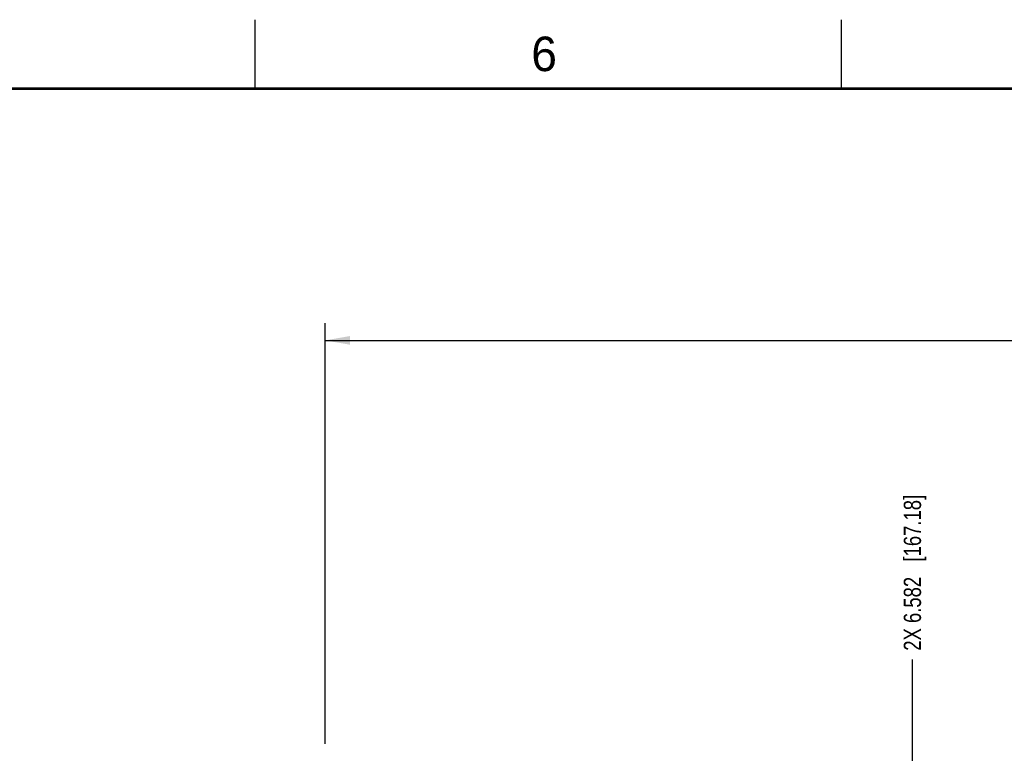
# Model space of a CAD drawing. Header units: inches. Extents: x 0 to 34, y 0 to 22.
# Tile 6 of 20: x 6.8 to 13.9, y 16.7 to 22. Entities that reach past the tile are written whole.
import ezdxf

# ---------------------------------------------------------------- set-up
doc = ezdxf.new("R2010")
doc.units = ezdxf.units.IN
doc.header["$LTSCALE"] = 1.87
doc.header["$MEASUREMENT"] = 0
doc.layers.get('0').update_dxf_attribs({"linetype": 'CONTINUOUS'})
doc.layers.add('DIMENSIONS', color=7, linetype='CONTINUOUS')
doc.styles.get("Standard").update_dxf_attribs({"font": 'txt', "width": 0.8})
doc.styles.add('TEXTSTYLE_2', font='txt')
doc.dimstyles.new('DIMSTYLE_1', dxfattribs={"dimtxt": 0.125, "dimasz": 0.18, "dimexe": 0.125, "dimexo": 0.0625, "dimgap": 0.03125, "dimtad": 0, "dimtih": 1, "dimtoh": 1, "dimdec": 3, "dimzin": 4, "dimdsep": 46, "dimtxsty": 'STANDARD', "dimblk": '_FILLED', "dimblk1": '_FILLED', "dimblk2": '_FILLED', "dimcen": 0.09, "dimadec": 0, "dimazin": 0, "dimtp": 0.001, "dimtm": 0.001, "dimtfac": 1, "dimtdec": 3, "dimtofl": 0, "dimtmove": 0, "dimatfit": 3, "dimldrblk": '_FILLED', "dimfxl": 1, "dimtolj": 1, "dimtzin": 4, "dimarcsym": 0})
doc.dimstyles.new('DIMSTYLE_2', dxfattribs={"dimtxt": 0.125, "dimasz": 0.18, "dimexe": 0.125, "dimexo": 0.0625, "dimgap": 0.0625, "dimtad": 0, "dimtih": 1, "dimtoh": 1, "dimdec": 3, "dimzin": 4, "dimdsep": 46, "dimtxsty": 'STANDARD', "dimblk": '_FILLED', "dimblk1": '_FILLED', "dimblk2": '_FILLED', "dimcen": 0.09, "dimadec": 0, "dimazin": 0, "dimtp": 0.001, "dimtm": 0.001, "dimtfac": 1, "dimtdec": 3, "dimtofl": 0, "dimtmove": 0, "dimatfit": 3, "dimldrblk": '_FILLED', "dimfxl": 1, "dimtolj": 1, "dimtzin": 4, "dimarcsym": 0})

# ---------------------------------------------------------------- blocks, each defined once
blk = doc.blocks.new('_FILLED')
at = {"color": 0, "linetype": 'BYBLOCK'}
blk.add_solid([(0, 0), (-1, 0.174), (-1, -0.174)], dxfattribs=at)
blk = doc.blocks.new('*D7')
at = {"layer": 'DIMENSIONS', "color": 2, "linetype": 'CONTINUOUS'}
for p, q in [((9.0062, 16.7501), (9.0062, 19.8001)), ((24.0062, 18.8914), (24.0062, 19.8001)), ((9.0062, 19.6751), (15.7312, 19.6751)), ((24.0062, 19.6751), (17.2812, 19.6751))]:
    blk.add_line(p, q, dxfattribs=at)
at = {"layer": 'DIMENSIONS', "color": 2, "linetype": 'CONTINUOUS', "xscale": 0.18, "yscale": 0.18, "zscale": 0.18, "rotation": 180}
blk.add_blockref('_FILLED', (9.0062, 19.6751), dxfattribs=at)
at = {"layer": 'DIMENSIONS', "color": 2, "linetype": 'CONTINUOUS', "xscale": 0.18, "yscale": 0.18, "zscale": 0.18}
blk.add_blockref('_FILLED', (24.0062, 19.6751), dxfattribs=at)
at = {"layer": 'DIMENSIONS', "color": 2, "linetype": 'CONTINUOUS', "insert": (16.5062, 19.7376), "char_height": 0.125, "width": 1.425, "attachment_point": 2, "line_spacing_factor": 0.9}
blk.add_mtext('(15.000{\\Ftxt.shx;\\W1.000000;\\H0.125000; }[381])', dxfattribs=at)
blk = doc.blocks.new('*D14')
at = {"layer": 'DIMENSIONS', "color": 2, "linetype": 'CONTINUOUS'}
blk.add_line((13.2642, 16.1321), (13.2642, 17.3626), dxfattribs=at)
at = {"layer": 'DIMENSIONS', "color": 2, "linetype": 'CONTINUOUS', "insert": (13.2017, 17.4251), "char_height": 0.125, "width": 1.725, "attachment_point": 1, "rotation": 90, "line_spacing_factor": 0.9}
blk.add_mtext('2X 6.582{\\Ftxt.shx;\\W1.000000;\\H0.125000; }[167.18]', dxfattribs=at)

msp = doc.modelspace()

# ---------------------------------------------------------------- linework, layer by layer
at = {"color": 2, "linetype": 'CONTINUOUS'}
for p, q in [((8.5, 21.5), (8.5, 22)), ((12.75, 21.5), (12.75, 22))]:
    msp.add_line(p, q, dxfattribs=at)
at = {"color": 7, "linetype": 'CONTINUOUS', "const_width": 0.02}
msp.add_lwpolyline([(33.5, 21.5), (0.5, 21.5)], dxfattribs=at)

# ---------------------------------------------------------------- texts
at = {"color": 2, "linetype": 'CONTINUOUS', "insert": (10.5012, 21.8772), "char_height": 0.25, "width": 0.25, "attachment_point": 1, "line_spacing_factor": 0.9, "style": 'TEXTSTYLE_2'}
msp.add_mtext('6', dxfattribs=at)

# ---------------------------------------------------------------- dimensions: what is measured, and where the dimension line sits
at = {"layer": 'DIMENSIONS', "color": 2, "linetype": 'CONTINUOUS'}
dim = msp.add_linear_dim(base=(24.0062, 19.6751), p1=(9.0062, 16.6876), p2=(24.0062, 18.8289), text='(<>)', dimstyle='DIMSTYLE_2', dxfattribs=at)
dim.commit()
dim.dimension.update_dxf_attribs({"geometry": '*D7', "text_midpoint": (16.5062, 19.6751), "dimtype": 160})
dim = msp.add_ordinate_dim(feature_location=(13.2642, 16.1321), offset=(0, 1.2305), dtype=1, origin=(19.8462, 16.0696), text='2X <>', dimstyle='DIMSTYLE_1', dxfattribs=at)
dim.commit()
dim.dimension.update_dxf_attribs({"geometry": '*D14', "text_midpoint": (13.2642, 18.2876)})

doc.saveas('drawing.dxf')
